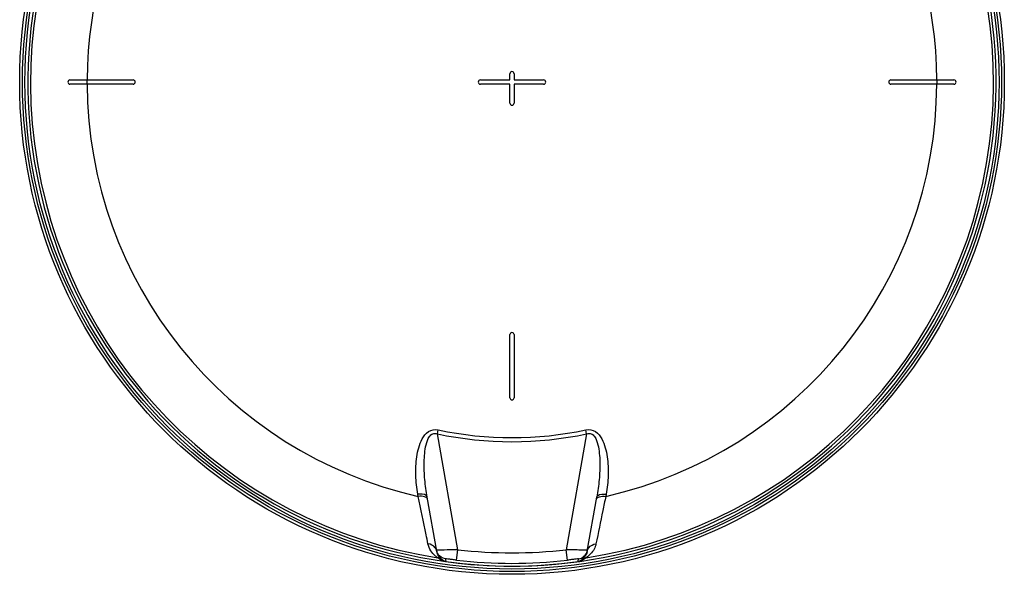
# Model space of a CAD drawing. Header units: millimetres. Extents: x 0 to 297, y 0 to 210.
# Tile 25 of 35: x 222 to 257, y 140 to 160. Entities that reach past the tile are written whole.
import ezdxf

# ---------------------------------------------------------------- set-up
doc = ezdxf.new("R2010")
doc.units = ezdxf.units.MM
doc.header["$LTSCALE"] = 16.335
doc.layers.get('0').update_dxf_attribs({"linetype": 'CONTINUOUS'})
doc.layers.add('08_SURFACES', color=7, linetype='CONTINUOUS')
doc.layers.add('AXES_REF', color=7, linetype='CONTINUOUS')

msp = doc.modelspace()

# ---------------------------------------------------------------- linework, layer by layer
at = {"color": 9, "linetype": 'Continuous'}
for p, q in [((237.249, 145.194), (237.279, 145.335)), ((242.567, 145.194), (242.537, 145.335)), ((237.977, 141.065), (237.249, 145.194)), ((242.567, 145.194), (241.839, 141.065)), ((236.567, 142.966), (236.554, 143.045)), ((243.263, 143.045), (243.249, 142.966)), ((237.22, 141.043), (237.219, 141.043)), ((237.293, 141.047), (237.246, 141.046)), ((237.298, 141.048), (237.293, 141.047)), ((237.382, 141.05), (237.298, 141.048)), ((237.934, 140.693), (237.977, 141.065)), ((241.883, 140.693), (241.839, 141.065)), ((242.524, 141.047), (242.519, 141.048)), ((237.537, 140.737), (237.541, 140.714)), ((237.54, 140.719), (237.541, 140.714)), ((237.541, 140.714), (237.553, 140.648)), ((242.262, 140.642), (242.271, 140.692)), ((242.271, 140.692), (242.275, 140.714)), ((242.271, 140.692), (242.275, 140.714)), ((242.275, 140.714), (242.28, 140.737)), ((242.275, 140.714), (242.28, 140.737)), ((237.553, 140.648), (237.554, 140.642)), ((237.553, 140.648), (237.554, 140.642)), ((237.554, 140.642), (237.554, 140.642)), ((242.262, 140.642), (242.262, 140.642)), ((242.264, 140.642), (242.262, 140.642))]:
    msp.add_line(p, q, dxfattribs=at)
at = {"color": 7, "linetype": 'Continuous'}
for p, q in [((237.225, 141.011), (236.885, 142.942)), ((242.591, 141.011), (242.932, 142.942)), ((242.591, 141.011), (242.59, 141.004)), ((237.536, 140.645), (237.554, 140.642))]:
    msp.add_line(p, q, dxfattribs=at)
for centre, radius, start, end in [((239.908, 157.731), 17.25, 262.157, 262.0955), ((237.583, 141.108), 0.369, 190.0129, 195.0542), ((237.592, 141.11), 0.378, 205.9651, 210.0288)]:
    msp.add_arc(centre, radius, start, end, dxfattribs=at)
at = {"color": 9, "linetype": 'Continuous'}
for centre, radius, start, end in [((239.908, 157.731), 17.159, 113.5873, 261.134), ((239.908, 157.731), 17.159, 278.866, 66.4127), ((239.908, 157.731), 12.672, 258.0255, 281.9745), ((239.908, 157.731), 12.816, 258.0255, 281.9745), ((239.908, 157.731), 16.777, 263.3902, 276.6098), ((242.12, 129.039), 12.015, 88.0973, 88.2962), ((242.32, 135.045), 6.006, 87.8739, 88.0571), ((242.43, 137.979), 3.069, 87.4527, 87.8958), ((242.234, 141.108), 0.369, 344.9458, 349.9871), ((237.647, 141.086), 0.428, 190.0001, 191.3272), ((237.651, 141.087), 0.432, 191.3385, 199.5886), ((237.654, 141.088), 0.436, 199.5781, 201.0093), ((237.589, 141.108), 0.375, 210.0321, 211.5454), ((237.692, 141.014), 0.408, 224.8648, 227.5823), ((239.908, 157.731), 17.152, 263.3902, 276.6098), ((242.124, 141.015), 0.409, 312.6118, 315.1321), ((242.168, 141.086), 0.43, 346.1816, 349.0319), ((239.908, 157.731), 17.25, 262.1569, 277.8431)]:
    msp.add_arc(centre, radius, start, end, dxfattribs=at)
for points, knots in [([(236.554, 143.045), (236.515, 143.263), (236.467, 143.706), (236.487, 144.265), (236.574, 144.705), (236.693, 145.021), (236.906, 145.312), (237.164, 145.359), (237.279, 145.335)], [0, 0, 0, 0, 0.246511, 0.49364, 0.617804, 0.742618, 0.869098, 1, 1, 1, 1]), ([(242.537, 145.335), (242.653, 145.359), (242.91, 145.312), (243.123, 145.021), (243.242, 144.704), (243.33, 144.265), (243.35, 143.706), (243.302, 143.263), (243.263, 143.045)], [0, 0, 0, 0, 0.130887, 0.257393, 0.38221, 0.506372, 0.753496, 1, 1, 1, 1]), ([(236.885, 142.942), (236.848, 143.148), (236.793, 143.561), (236.77, 144.083), (236.792, 144.499), (236.84, 144.808), (236.921, 145.06), (237.078, 145.221), (237.199, 145.213), (237.249, 145.194)], [0, 0, 0, 0, 0.249282, 0.498611, 0.623302, 0.747885, 0.872002, 0.935077, 1, 1, 1, 1]), ([(242.567, 145.194), (242.618, 145.213), (242.739, 145.221), (242.896, 145.06), (242.976, 144.808), (243.025, 144.499), (243.047, 144.083), (243.024, 143.561), (242.968, 143.148), (242.932, 142.942)], [0, 0, 0, 0, 0.064659, 0.127992, 0.252164, 0.376736, 0.501419, 0.750733, 1, 1, 1, 1]), ([(236.885, 142.942), (236.881, 142.962), (236.8, 143.065), (236.654, 143.054), (236.554, 143.045)], [0, 0, 0, 0, 0.163069, 1, 1, 1, 1]), ([(236.847, 142.927), (236.831, 142.937), (236.742, 142.973), (236.643, 142.974), (236.567, 142.966)], [0, 0, 0, 0, 0.199818, 1, 1, 1, 1]), ([(236.915, 141.272), (236.893, 141.382), (236.778, 141.946), (236.662, 142.511), (236.567, 142.966)], [0, 0, 0, 0, 0.193487, 1, 1, 1, 1]), ([(236.899, 142.863), (236.896, 142.876), (236.883, 142.902), (236.86, 142.92), (236.847, 142.927)], [0, 0, 0, 0, 0.455358, 1, 1, 1, 1]), ([(243.249, 142.966), (243.214, 142.797), (243.097, 142.233), (242.982, 141.668), (242.901, 141.272)], [0, 0, 0, 0, 0.299318, 1, 1, 1, 1]), ([(242.918, 142.863), (242.92, 142.876), (242.933, 142.902), (242.956, 142.92), (242.97, 142.927)], [0, 0, 0, 0, 0.455358, 1, 1, 1, 1]), ([(242.932, 142.942), (242.935, 142.962), (243.017, 143.065), (243.162, 143.054), (243.263, 143.045)], [0, 0, 0, 0, 0.163069, 1, 1, 1, 1]), ([(242.97, 142.927), (242.986, 142.937), (243.075, 142.973), (243.174, 142.974), (243.249, 142.966)], [0, 0, 0, 0, 0.199818, 1, 1, 1, 1]), ([(237.264, 140.777), (237.239, 140.796), (237.071, 140.912), (236.949, 141.104), (236.915, 141.272)], [0, 0, 0, 0, 0.154994, 1, 1, 1, 1]), ([(237.214, 141.056), (237.208, 141.07), (237.196, 141.098), (237.179, 141.124), (237.17, 141.137)], [0, 0, 0, 0, 0.496967, 1, 1, 1, 1]), ([(237.225, 141.011), (237.224, 141.019), (237.221, 141.034), (237.216, 141.048), (237.214, 141.056)], [0, 0, 0, 0, 0.498746, 1, 1, 1, 1]), ([(237.223, 141.044), (237.222, 141.044), (237.221, 141.044), (237.22, 141.044), (237.22, 141.043)], [0, 0, 0, 0, 0.678194, 1, 1, 1, 1]), ([(237.246, 141.046), (237.241, 141.045), (237.233, 141.045), (237.226, 141.044), (237.223, 141.044)], [0, 0, 0, 0, 0.621085, 1, 1, 1, 1]), ([(237.977, 141.065), (237.921, 141.064), (237.722, 141.059), (237.524, 141.054), (237.382, 141.05)], [0, 0, 0, 0, 0.284404, 1, 1, 1, 1]), ([(242.477, 141.049), (242.437, 141.05), (242.224, 141.056), (242.011, 141.061), (241.839, 141.065)], [0, 0, 0, 0, 0.19083, 1, 1, 1, 1]), ([(242.901, 141.272), (242.888, 141.208), (242.82, 141.01), (242.664, 140.862), (242.553, 140.777)], [0, 0, 0, 0, 0.320046, 1, 1, 1, 1]), ([(242.597, 141.043), (242.597, 141.046), (242.58, 141.042), (242.574, 141.045), (242.566, 141.046)], [0, 0, 0, 0, 0.25064, 1, 1, 1, 1]), ([(242.591, 141.011), (242.593, 141.019), (242.596, 141.034), (242.6, 141.048), (242.603, 141.056)], [0, 0, 0, 0, 0.498746, 1, 1, 1, 1]), ([(242.603, 141.056), (242.608, 141.07), (242.62, 141.098), (242.637, 141.124), (242.647, 141.137)], [0, 0, 0, 0, 0.496967, 1, 1, 1, 1]), ([(237.403, 140.726), (237.394, 140.735), (237.326, 140.788), (237.274, 140.863), (237.247, 140.931)], [0, 0, 0, 0, 0.146897, 1, 1, 1, 1]), ([(237.502, 140.652), (237.467, 140.66), (237.382, 140.692), (237.306, 140.742), (237.264, 140.777)], [0, 0, 0, 0, 0.398093, 1, 1, 1, 1]), ([(237.485, 140.665), (237.471, 140.672), (237.447, 140.687), (237.426, 140.705), (237.417, 140.713)], [0, 0, 0, 0, 0.5614, 1, 1, 1, 1]), ([(237.934, 140.693), (237.885, 140.699), (237.797, 140.707), (237.662, 140.731), (237.605, 140.72), (237.535, 140.748), (237.537, 140.737)], [0, 0, 0, 0, 0.370904, 0.694334, 0.919669, 1, 1, 1, 1]), ([(242.28, 140.737), (242.281, 140.747), (242.212, 140.72), (242.155, 140.732), (242.021, 140.707), (241.932, 140.699), (241.883, 140.693)], [0, 0, 0, 0, 0.078919, 0.302116, 0.627018, 1, 1, 1, 1]), ([(242.401, 140.714), (242.395, 140.708), (242.356, 140.675), (242.307, 140.648), (242.264, 140.642)], [0, 0, 0, 0, 0.155306, 1, 1, 1, 1]), ([(242.553, 140.777), (242.541, 140.767), (242.461, 140.705), (242.365, 140.66), (242.281, 140.645)], [0, 0, 0, 0, 0.156595, 1, 1, 1, 1]), ([(242.585, 140.983), (242.577, 140.95), (242.541, 140.85), (242.463, 140.776), (242.414, 140.726)], [0, 0, 0, 0, 0.330993, 1, 1, 1, 1]), ([(237.554, 140.642), (237.538, 140.644), (237.515, 140.652), (237.492, 140.661), (237.485, 140.665)], [0, 0, 0, 0, 0.666078, 1, 1, 1, 1]), ([(237.536, 140.645), (237.53, 140.646), (237.518, 140.648), (237.507, 140.65), (237.502, 140.652)], [0, 0, 0, 0, 0.570417, 1, 1, 1, 1])]:
    msp.add_open_spline(points, degree=3, knots=knots, dxfattribs=at)
for points in [[(237.17, 141.137), (237.112, 141.214), (237.011, 141.263), (236.915, 141.272)], [(242.647, 141.137), (242.705, 141.214), (242.806, 141.263), (242.901, 141.272)], [(237.403, 140.726), (237.361, 140.752), (237.313, 140.77), (237.264, 140.777)], [(237.537, 140.737), (237.431, 140.752), (237.325, 140.821), (237.269, 140.912)], [(242.28, 140.737), (242.416, 140.756), (242.554, 140.878), (242.59, 141.012)], [(242.414, 140.726), (242.456, 140.752), (242.504, 140.77), (242.553, 140.777)]]:
    msp.add_open_spline(points, degree=3, dxfattribs=at)
at = {"color": 7, "linetype": 'Continuous'}
msp.add_open_spline([(237.252, 140.944), (237.247, 140.955), (237.237, 140.977), (237.23, 141), (237.227, 141.012)], degree=3, knots=[0, 0, 0, 0, 0.500627, 1, 1, 1, 1], dxfattribs=at)
at = {"layer": '08_SURFACES', "color": 7, "linetype": 'Continuous'}
for p, q in [((239.833, 157.806), (239.833, 158.031)), ((239.983, 158.031), (239.983, 157.806)), ((224.158, 157.806), (226.408, 157.806)), ((226.408, 157.656), (224.158, 157.656)), ((238.783, 157.806), (239.833, 157.806)), ((239.833, 157.656), (238.783, 157.656)), ((239.833, 156.981), (239.833, 157.656)), ((239.983, 157.806), (241.033, 157.806)), ((241.033, 157.656), (239.983, 157.656)), ((239.983, 157.656), (239.983, 156.981)), ((253.408, 157.806), (255.658, 157.806)), ((255.658, 157.656), (253.408, 157.656)), ((239.833, 146.481), (239.833, 148.731)), ((239.983, 148.731), (239.983, 146.481))]:
    msp.add_line(p, q, dxfattribs=at)
at = {"layer": '08_SURFACES', "color": 9, "linetype": 'Continuous'}
for radius, start, end in [(15.138, 118.2519, 179.7161), (15.138, 0.2839, 61.7481), (15.145, 179.7163, 180.2837), (15.138, 180.2839, 257.2499), (15.138, 282.7501, 359.7161), (15.145, 359.7163, 0.2837)]:
    msp.add_arc((239.908, 157.731), radius, start, end, dxfattribs=at)
at = {"layer": '08_SURFACES', "color": 7, "linetype": 'Continuous'}
for centre, start, end in [((239.908, 158.031), 0, 180), ((224.158, 157.731), 90, 270), ((226.408, 157.731), 270, 90), ((238.783, 157.731), 90, 270), ((241.033, 157.731), 270, 90), ((253.408, 157.731), 90, 270), ((255.658, 157.731), 270, 90), ((239.908, 156.981), 180, 360), ((239.908, 148.731), 0, 180), ((239.908, 146.481), 180, 360)]:
    msp.add_arc(centre, 0.075, start, end, dxfattribs=at)
at = {"layer": 'AXES_REF', "color": 7, "linetype": 'Continuous'}
for radius in [17.543, 17.355]:
    msp.add_circle((239.908, 157.731), radius, dxfattribs=at)
at = {"layer": 'AXES_REF', "color": 9, "linetype": 'Continuous'}
msp.add_circle((239.908, 157.731), 17.443, dxfattribs=at)

doc.saveas('drawing.dxf')
